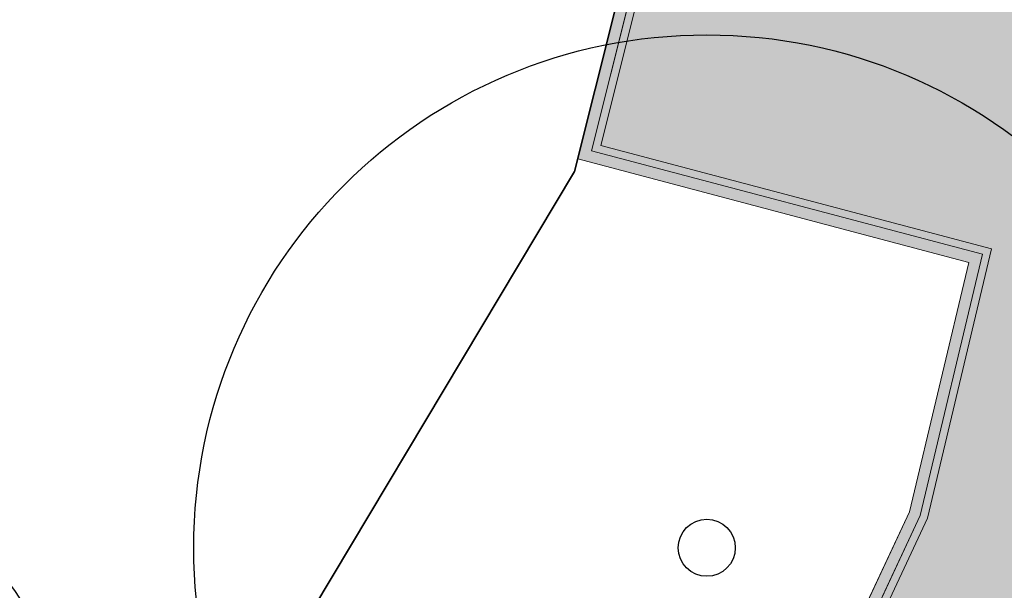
# Model space of a CAD drawing. Header units: metres. Extents: x 154038 to 155227, y 461678 to 462519.
# Tile 19 of 256: x 154352.07 to 154360.71, y 461966.33 to 461971.33. Entities that reach past the tile are written whole.
import ezdxf

# ---------------------------------------------------------------- set-up
doc = ezdxf.new("R2010")
doc.units = ezdxf.units.M
doc.linetypes.add('VH-OPSLUITBAND_100X200', pattern=[16, 8, -2, 4, -2])
for name, color, linetype, lineweight in [('B-GV-GR-BEPLANTING_CULTUUR_HEESTERS-G', 82, 'Continuous', 18), ('B-GV-GR-BOOM-G', 82, 'Continuous', 25), ('B-GV-GR-BOOM-G2', 92, 'Continuous', 25), ('B-GV-GR-BOOM-S', 3, 'Continuous', 25), ('B-WE-GR-BEPLANTING_CULTUUR_HEESTERS-G', 82, 'Continuous', 18), ('N-PV-KG-WERKGRENS-G', 1, 'Continuous', 35), ('N-WE-KG-WERKGRENS-G', 1, 'Continuous', 35), ('N-WE-VH-KANTOPSLUITING_OPSLUITBAND_100X200-G', 150, 'VH-OPSLUITBAND_100X200', 0), ('N-WE-VH-KANTVERHARDING_TROTTOIR-STREKLAAG-G', 220, 'Continuous', 18), ('N-WE-VH-VERHARDING_STRAATBAKSTEEN-TROTTOIR-HV_DF-G', 2, 'Continuous', 18)]:
    doc.layers.add(name, color=color, linetype=linetype, lineweight=lineweight)
for name, color, linetype, lineweight, true_color in [('N-WE-VH-KANTOPSLUITING_OPSLUITBAND_100X200-V', 7, 'Continuous', 5, 0xbbbcbc), ('N-WE-VH-VERHARDING_STRAATBAKSTEEN-TROTTOIR-HV_DF-V', 7, 'Continuous', 18, 0xd14124), ('N-WE-VH-VERHARDING_STRAATBAKSTEEN_Rijbaan-KV_DF-V', 7, 'Continuous', 18, 0xb33d26)]:
    doc.layers.add(name, color=color, linetype=linetype, lineweight=lineweight, true_color=true_color)

# ---------------------------------------------------------------- blocks, each defined once
blk = doc.blocks.new('*U339')
at = {"layer": 'B-GV-GR-BOOM-G', "color": 0}
blk.add_circle((-2.455635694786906e-11, 1.70530256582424e-11), 4.5, dxfattribs=at)
at = {"layer": 'B-GV-GR-BOOM-G2', "color": 0}
blk.add_circle((0, 0), 0.25, dxfattribs=at)

msp = doc.modelspace()

# ---------------------------------------------------------------- hatches: boundary and pattern name
at = {"layer": 'N-WE-VH-KANTOPSLUITING_OPSLUITBAND_100X200-V'}
h = msp.add_hatch(color=256, dxfattribs=at)
h.dxf.hatch_style = 1
edge = h.paths.add_edge_path()
edge.add_line((154320.7389421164, 461967.3255152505), (154321.0712386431, 461967.1940021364))
edge.add_line((154321.0712386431, 461967.1940021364), (154323.9612955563, 461966.0515843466))
edge.add_line((154323.9612955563, 461966.0515843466), (154325.4690764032, 461965.4948488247))
edge.add_line((154325.4690764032, 461965.4948488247), (154326.062818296, 461967.2080968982))
edge.add_line((154326.062818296, 461967.2080968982), (154326.3441436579, 461968.2992703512))
edge.add_line((154326.3441436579, 461968.2992703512), (154342.5928997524, 461964.3019153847))
edge.add_arc((154342.7619509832, 461964.7022279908), 0.4345440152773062, 247.1057614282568, 350.6584648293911)
edge.add_line((154343.1907322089, 461964.6316931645), (154343.995713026, 461967.2870342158))
edge.add_line((154343.995713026, 461967.2870342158), (154344.1279537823, 461967.7240036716))
edge.add_line((154344.1279537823, 461967.7240036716), (154345.4132647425, 461967.3450464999))
edge.add_line((154345.4132647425, 461967.3450464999), (154345.318837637, 461966.9576532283))
edge.add_line((154345.318837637, 461966.9576532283), (154344.6487877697, 461964.2052328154))
edge.add_arc((154345.1654099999, 461964.166561), 0.5180675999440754, 175.7191017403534, 256.2696588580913)
edge.add_arc((154320.3069879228, 461877.365651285), 89.77263874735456, 67.45257908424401, 74.00613176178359, ccw=False)
edge.add_arc((154355.4970182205, 461962.1234178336), 2.00000000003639, 247.4525790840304, 334.9786701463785)
edge.add_line((154357.3093190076, 461961.2775065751), (154359.9719215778, 461966.9819308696))
edge.add_line((154359.9719215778, 461966.9819308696), (154360.5178716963, 461969.2747117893))
edge.add_line((154360.5178716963, 461969.2747117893), (154357.0886512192, 461970.1825054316))
edge.add_line((154357.0886512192, 461970.1825054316), (154357.7589743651, 461972.8568372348))
edge.add_line((154357.7589743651, 461972.8568372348), (154357.6619749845, 461972.8811501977))
edge.add_line((154357.6619749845, 461972.8811501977), (154356.9676576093, 461970.1110906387))
edge.add_line((154356.9676576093, 461970.1110906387), (154360.398, 461969.203))
edge.add_line((154360.398, 461969.203), (154359.877, 461967.015))
edge.add_line((154359.877, 461967.015), (154357.2187039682, 461961.319802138))
edge.add_arc((154355.4970182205, 461962.1234178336), 1.899999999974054, 247.4525790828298, 334.9786701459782, ccw=False)
edge.add_arc((154320.3069879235, 461877.365651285), 89.8726387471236, 67.45257908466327, 74.00745906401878)
edge.add_arc((154345.1654099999, 461964.1665609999), 0.4180675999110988, 176.7860418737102, 256.5258353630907, ccw=False)
edge.add_line((154344.7479999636, 461964.1899998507), (154345.416, 461966.934))
edge.add_line((154345.416, 461966.934), (154345.532999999, 461967.4140000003))
edge.add_line((154345.532999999, 461967.4140000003), (154344.061, 461967.848))
edge.add_line((154344.061, 461967.848), (154343.9, 461967.316))
edge.add_line((154343.9, 461967.316), (154343.0930004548, 461964.6539999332))
edge.add_arc((154342.7619509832, 461964.7022279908), 0.3345440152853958, 245.8349787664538, 351.71132703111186, ccw=False)
edge.add_line((154342.625, 461964.397), (154326.272, 461968.42))
edge.add_line((154326.272, 461968.42), (154325.967, 461967.237))
edge.add_line((154325.967, 461967.237), (154325.408, 461965.624))
edge.add_line((154325.408, 461965.624), (154323.997, 461966.145))
edge.add_line((154323.997, 461966.145), (154321.108, 461967.287))
edge.add_line((154321.108, 461967.287), (154320.7757418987, 461967.4184979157))
edge.add_line((154320.7757418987, 461967.4184979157), (154320.7389421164, 461967.3255152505))
at = {"layer": 'N-WE-VH-VERHARDING_STRAATBAKSTEEN-TROTTOIR-HV_DF-V'}
h = msp.add_hatch(color=256, dxfattribs=at)
h.dxf.hatch_style = 1
h.paths.add_polyline_path([(154361.7465813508, 461968.8671180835), (154362.1214232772, 461970.2807657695), (154363.5350709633, 461969.9059238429), (154363.1602290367, 461968.492276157)], flags=16)
h.paths.add_polyline_path([(154361.6120388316, 461968.3442421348), (154361.2650695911, 461966.9234963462), (154362.6858153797, 461966.5765271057), (154363.0327846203, 461967.9972728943)], flags=16)
edge = h.paths.add_edge_path()
edge.add_line((154365.6731197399, 461971.3633120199), (154363.720368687, 461971.8496227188))
edge.add_line((154363.720368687, 461971.8496227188), (154368.1064548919, 461989.4616852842))
edge.add_line((154368.1064548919, 461989.4616852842), (154367.4439093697, 461989.6266847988))
edge.add_line((154367.4439093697, 461989.6266847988), (154368.2246834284, 461992.7294532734))
edge.add_line((154368.2246834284, 461992.7294532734), (154370.8575540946, 461992.0669232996))
edge.add_line((154370.8575540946, 461992.0669232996), (154370.9859324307, 461992.545350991))
edge.add_arc((154366.2797019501, 461993.7174835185), 4.849999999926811, 346.0144718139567, 435.8233322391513)
edge.add_line((154367.4675279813, 461998.419777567), (154366.635943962, 461998.6298403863))
edge.add_line((154366.635943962, 461998.6298403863), (154365.5489146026, 461994.3009097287))
edge.add_line((154365.5489146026, 461994.3009097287), (154366.0317987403, 461994.1786985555))
edge.add_line((154366.0317987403, 461994.1786985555), (154365.7382656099, 461993.0093362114))
edge.add_line((154365.7382656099, 461993.0093362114), (154365.2561374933, 461993.1294438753))
edge.add_line((154365.2561374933, 461993.1294438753), (154364.2853394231, 461989.3078011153))
edge.add_line((154364.2853394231, 461989.3078011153), (154364.8675144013, 461989.1627697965))
edge.add_line((154364.8675144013, 461989.1627697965), (154364.4323973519, 461987.4161521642))
edge.add_line((154364.4323973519, 461987.4161521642), (154363.8468062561, 461987.5621470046))
edge.add_line((154363.8468062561, 461987.5621470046), (154362.9283124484, 461983.9257473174))
edge.add_line((154362.9283124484, 461983.9257473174), (154363.5950483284, 461983.759650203))
edge.add_arc((154363.3289873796, 461982.6923116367), 1.100000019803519, -13.984395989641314, 76.00285268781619, ccw=False)
edge.add_line((154364.396385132, 461982.4264882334), (154361.883358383, 461972.3355820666))
edge.add_arc((154360.8143941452, 461972.6025640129), 1.101800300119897, 253.50394171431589, 345.97682860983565, ccw=False)
edge.add_line((154360.5015386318, 461971.5461146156), (154359.2762154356, 461971.8513668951))
edge.add_line((154359.2762154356, 461971.8513668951), (154359.4213727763, 461972.4340477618))
edge.add_line((154359.4213727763, 461972.4340477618), (154357.7589743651, 461972.8568372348))
edge.add_line((154357.7589743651, 461972.8568372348), (154357.0886512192, 461970.1825054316))
edge.add_line((154357.0886512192, 461970.1825054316), (154360.5178716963, 461969.2747117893))
edge.add_line((154360.5178716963, 461969.2747117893), (154359.9719215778, 461966.9819308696))
edge.add_line((154359.9719215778, 461966.9819308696), (154357.3093190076, 461961.2775065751))
edge.add_line((154357.3093190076, 461961.2775065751), (154355.6731141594, 461957.899302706))
edge.add_line((154355.6731141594, 461957.899302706), (154355.9536242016, 461957.789980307))
edge.add_arc((154355.5904995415, 461956.8582397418), 0.9999999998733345, -22.515484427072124, 68.7077834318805, ccw=False)
edge.add_line((154356.5142756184, 461956.4753066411), (154356.2948515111, 461955.9459746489))
edge.add_arc((154353.4186337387, 461957.1024223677), 3.100000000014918, 248.4148992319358, 338.0963029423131, ccw=False)
edge.add_line((154352.278197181, 461954.2198186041), (154350.5736366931, 461954.8941891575))
edge.add_line((154350.5736366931, 461954.8941891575), (154349.4523328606, 461954.5507214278))
edge.add_line((154349.4523328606, 461954.5507214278), (154349.077120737, 461953.5804957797))
edge.add_line((154349.077120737, 461953.5804957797), (154351.2347499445, 461952.7460830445))
edge.add_line((154351.2347499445, 461952.7460830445), (154352.2955896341, 461952.3358280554))
edge.add_arc((154354.0386552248, 461956.862282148), 4.850470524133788, 248.9390969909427, 336.3826138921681)
edge.add_line((154358.4828561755, 461954.919052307), (154365.6731197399, 461971.3633120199))
at = {"layer": 'N-WE-VH-VERHARDING_STRAATBAKSTEEN_Rijbaan-KV_DF-V'}
h = msp.add_hatch(color=256, dxfattribs=at)
h.dxf.hatch_style = 1
edge = h.paths.add_edge_path()
edge.add_line((154346.3655189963, 462123.4474894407), (154339.6690574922, 462103.1804047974))
edge.add_line((154339.6690574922, 462103.1804047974), (154331.5193567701, 462083.4356807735))
edge.add_line((154331.5193567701, 462083.4356807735), (154321.8864262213, 462064.3270959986))
edge.add_line((154321.8864262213, 462064.3270959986), (154319.064452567, 462059.5558212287))
edge.add_line((154319.064452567, 462059.5558212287), (154316.2103360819, 462061.243890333))
edge.add_arc((154313.6649621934, 462056.9402788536), 4.999999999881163, 59.39777921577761, 149.4251789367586)
edge.add_line((154309.3601339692, 462059.4835943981), (154295.4018813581, 462035.8577883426))
edge.add_arc((154299.7067095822, 462033.3144727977), 4.999999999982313, 149.425178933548, 239.2784399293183)
edge.add_line((154297.1523773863, 462029.0161723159), (154310.3450331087, 462021.1762305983))
edge.add_arc((154317.2452423, 462033.549449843), 14.16719595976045, 240.8527758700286, 248.9522969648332)
edge.add_line((154312.1571632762, 462020.327464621), (154334.4042784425, 462011.1510402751))
edge.add_arc((154336.3108423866, 462015.7732706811), 4.999999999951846, 247.5849764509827, 256.0899883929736)
edge.add_line((154335.1088540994, 462010.9198982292), (154350.5998025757, 462007.0834033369))
edge.add_arc((154349.3978142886, 462002.2300308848), 5.000000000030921, 59.37977109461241, 76.0899883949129, ccw=False)
edge.add_line((154351.944540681, 462006.5328421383), (154352.6260687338, 462006.1294627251))
edge.add_arc((154355.1727951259, 462010.4322739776), 4.999999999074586, 239.3797710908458, 256.0899883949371)
edge.add_line((154353.9708068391, 462005.5789015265), (154356.9781779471, 462004.8340984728))
edge.add_line((154356.9781779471, 462004.8340984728), (154367.5271780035, 462002.1693614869))
edge.add_line((154367.5271780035, 462002.1693614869), (154370.594703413, 462001.3944872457))
edge.add_arc((154371.8192663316, 462006.2422130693), 5.000000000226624, 255.8233322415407, 334.7988763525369)
edge.add_line((154376.3433598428, 462004.1132278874), (154378.3551998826, 462008.3883879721))
edge.add_arc((154373.8311063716, 462010.5173731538), 5.000000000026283, 334.7988763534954, 345.8749618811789)
edge.add_line((154378.6799336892, 462009.2971790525), (154401.6515090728, 462100.5820018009))
edge.add_line((154401.6515090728, 462100.5820018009), (154406.9852191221, 462099.2397882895))
edge.add_line((154406.9852191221, 462099.2397882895), (154397.3315953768, 462060.8780600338))
edge.add_line((154397.3315953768, 462060.8780600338), (154396.6527595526, 462061.0488872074))
edge.add_line((154396.6527595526, 462061.0488872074), (154394.6715745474, 462053.1760217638))
edge.add_line((154394.6715745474, 462053.1760217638), (154395.3511736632, 462053.0050023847))
edge.add_line((154395.3511736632, 462053.0050023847), (154390.2256132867, 462032.6401919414))
edge.add_line((154390.2256132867, 462032.6401919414), (154389.5467596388, 462032.8109482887))
edge.add_line((154389.5467596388, 462032.8109482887), (154388.7372010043, 462029.5939109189))
edge.add_line((154388.7372010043, 462029.5939109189), (154389.4156288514, 462029.4214625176))
edge.add_line((154389.4156288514, 462029.4214625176), (154383.7651946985, 462006.9676746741))
edge.add_line((154383.7651946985, 462006.9676746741), (154376.807218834, 461992.1819759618))
edge.add_arc((154381.331312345, 461990.0529907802), 4.999999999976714, 154.7988763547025, 166.0156035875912)
edge.add_line((154376.4795044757, 461991.2612789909), (154371.1051861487, 461969.68365288))
edge.add_line((154371.1051861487, 461969.68365288), (154363.8723419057, 461953.1420104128))
edge.add_arc((154368.4536651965, 461951.1389210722), 5.000088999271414, 156.3836358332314, 248.3411709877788)
edge.add_line((154366.60823727, 461946.491848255), (154366.6592998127, 461946.4715747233))
edge.add_line((154366.6592998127, 461946.4715747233), (154352.2416857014, 461952.1958481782))
edge.add_arc((154354.0386536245, 461956.8622859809), 5.000473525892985, 248.939130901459, 336.380420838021)
edge.add_line((154358.6202168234, 461954.8587855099), (154365.8806715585, 461971.4635736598))
edge.add_line((154365.8806715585, 461971.4635736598), (154371.1315098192, 461992.5091953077))
edge.add_arc((154366.27970195, 461993.7174835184), 4.999999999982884, 346.0156035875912, 435.8233322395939)
edge.add_line((154367.5042648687, 461998.5652093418), (154356.1296396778, 462001.438503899))
edge.add_line((154356.1296396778, 462001.438503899), (154353.1565705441, 462002.1748154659))
edge.add_arc((154351.9545822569, 461997.321443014), 4.99999999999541, 76.08998839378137, 92.77818827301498)
edge.add_line((154351.7122345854, 462002.315566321), (154350.8803402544, 462002.2858641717))
edge.add_arc((154350.6379925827, 462007.2799874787), 4.999999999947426, 256.0899883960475, 272.778188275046, ccw=False)
edge.add_line((154349.4360042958, 462002.4266150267), (154337.7325265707, 462005.3251033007))
edge.add_arc((154337.2517312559, 462003.38375432), 1.999999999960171, 76.08998839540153, 165.7499673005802)
edge.add_line((154335.3132697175, 462003.8760620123), (154335.1888994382, 462003.3863540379))
edge.add_line((154335.1888994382, 462003.3863540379), (154331.809089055, 462004.2350527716))
edge.add_line((154331.809089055, 462004.2350527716), (154332.0188515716, 462005.1214022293))
edge.add_arc((154330.0726110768, 462005.5819974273), 1.999999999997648, 346.6854067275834, 427.584976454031)
edge.add_line((154330.8352366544, 462007.4308895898), (154310.3759552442, 462015.8698735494))
edge.add_arc((154317.2452423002, 462033.5494498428), 18.96719595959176, 240.6390520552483, 248.76667882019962, ccw=False)
edge.add_line((154307.9454396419, 462017.0186243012), (154294.2962136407, 462025.129890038))
edge.add_arc((154292.7636143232, 462022.5509097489), 2.999999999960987, 59.27843992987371, 165.8531268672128)
edge.add_line((154289.8545971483, 462023.2841348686), (154287.8359008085, 462015.2751044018))
edge.add_line((154287.8359008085, 462015.2751044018), (154283.8632318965, 462016.2799413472))
edge.add_line((154283.8632318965, 462016.2799413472), (154284.9895646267, 462020.85211158))
edge.add_line((154284.9895646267, 462020.85211158), (154281.4008986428, 462022.9723146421))
edge.add_line((154281.4008986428, 462022.9723146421), (154304.5232118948, 462062.1092541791))
edge.add_arc((154313.1334630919, 462057.0210789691), 10.00129754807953, 72.70910643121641, 149.419295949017, ccw=False)
edge.add_arc((154316.7007223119, 462068.4799534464), 2.000000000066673, 252.7032232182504, 333.2466271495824)
edge.add_line((154318.4866272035, 462067.5796514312), (154327.4245828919, 462085.3096333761))
edge.add_line((154327.4245828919, 462085.3096333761), (154335.4473333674, 462104.7467881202))
edge.add_line((154335.4473333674, 462104.7467881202), (154342.0407687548, 462124.7020604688))
edge.add_line((154342.0407687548, 462124.7020604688), (154352.1387758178, 462165.04183881))
edge.add_line((154352.1387758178, 462165.04183881), (154355.7628846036, 462164.1322223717))
edge.add_line((154355.7628846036, 462164.1322223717), (154353.9603339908, 462153.7867322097))
edge.add_line((154353.9603339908, 462153.7867322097), (154346.3655189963, 462123.4474894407))
edge = h.paths.add_edge_path(flags=17)
edge.add_arc((154735.5031688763, 462271.5015979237), 4.999999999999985, 125.9385176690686, 138.150287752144, ccw=False)
edge.add_line((154732.5685849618, 462275.549834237), (154735.8470371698, 462277.9263983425))
edge.add_arc((154736.4339539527, 462277.1167510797), 1.000000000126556, 44.27258667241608, 125.93851766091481, ccw=False)
edge.add_line((154737.1499807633, 462277.8148238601), (154732.334294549, 462282.9696525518))
edge.add_arc((154731.6182677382, 462282.2715797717), 1.000000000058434, -54.06148233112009, 44.272586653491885, ccw=False)
edge.add_line((154732.2051845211, 462281.4619325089), (154729.9240080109, 462279.8082978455))
edge.add_arc((154735.7931758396, 462271.7118252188), 9.999999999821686, 125.9385176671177, 159.8812514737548)
edge.add_line((154726.4033583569, 462275.1514949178), (154712.1371545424, 462236.2067526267))
edge.add_arc((154709.3202092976, 462237.2386535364), 3.000000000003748, 249.8812514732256, 339.8812514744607, ccw=False)
edge.add_line((154708.2883083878, 462234.4217082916), (154663.7725424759, 462250.7286845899))
edge.add_line((154663.7725424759, 462250.7286845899), (154656.1079703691, 462250.0630933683))
edge.add_line((154656.1079703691, 462250.0630933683), (154584.3613417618, 462276.2290524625))
edge.add_arc((154586.0632988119, 462280.9304984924), 5.000025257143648, 159.6304989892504, 250.09938210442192, ccw=False)
edge.add_line((154581.3759381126, 462282.6708726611), (154586.6440892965, 462297.0625800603))
edge.add_line((154586.6440892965, 462297.0625800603), (154545.8382322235, 462312.2135262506))
edge.add_line((154545.8382322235, 462312.2135262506), (154543.9238186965, 462307.0574598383))
edge.add_line((154543.9238186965, 462307.0574598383), (154578.6714521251, 462294.1558922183))
edge.add_arc((154577.6272265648, 462291.3434923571), 3.000000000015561, -20.21334639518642, 69.63036995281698, ccw=False)
edge.add_line((154580.442464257, 462290.3069419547), (154576.1003610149, 462278.5139286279))
edge.add_arc((154571.4082981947, 462280.2415126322), 5.000000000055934, 301.49318088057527, 339.7866536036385, ccw=False)
edge.add_arc((154579.2442544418, 462267.4509774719), 9.999999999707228, 121.4931808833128, 159.6303699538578)
edge.add_line((154569.869588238, 462270.9317293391), (154560.0751634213, 462244.5540653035))
edge.add_arc((154557.2717091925, 462245.6220748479), 2.999999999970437, 249.9106884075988, 339.14506041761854, ccw=False)
edge.add_line((154556.2412556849, 462242.8045998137), (154537.0470548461, 462249.8246199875))
edge.add_arc((154536.360085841, 462247.9463032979), 2.000000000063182, 69.9106884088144, 159.7067651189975)
edge.add_line((154534.484226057, 462248.6399531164), (154518.7866293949, 462206.1884314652))
edge.add_line((154518.7866293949, 462206.1884314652), (154517.1266457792, 462201.6684760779))
edge.add_line((154517.1266457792, 462201.6684760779), (154504.0308506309, 462166.2479160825))
edge.add_line((154504.0308506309, 462166.2479160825), (154508.5329932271, 462164.5833704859))
edge.add_line((154508.5329932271, 462164.5833704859), (154521.6305956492, 462200.0088186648))
edge.add_line((154521.6305956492, 462200.0088186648), (154523.2905399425, 462204.5286669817))
edge.add_line((154523.2905399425, 462204.5286669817), (154536.2906664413, 462239.6853322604))
edge.add_arc((154540.9803159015, 462237.9512077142), 5.000000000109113, 69.91068840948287, 159.706765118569, ccw=False)
edge.add_line((154542.6977384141, 462242.6469994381), (154554.4056087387, 462238.3650037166))
edge.add_arc((154557.1538001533, 462245.8775869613), 7.999466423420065, 249.90688527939, 339.6332798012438)
edge.add_line((154564.6531743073, 462243.093552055), (154574.4386699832, 462269.447448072))
edge.add_arc((154579.1259759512, 462267.7069990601), 5.000000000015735, 69.96311292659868, 159.6294766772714, ccw=False)
edge.add_line((154580.8391011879, 462272.4043602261), (154655.4630948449, 462245.1890275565))
edge.add_line((154655.4630948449, 462245.1890275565), (154663.1240823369, 462245.8543074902))
edge.add_line((154663.1240823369, 462245.8543074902), (154713.9613245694, 462227.2316535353))
edge.add_line((154713.9613245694, 462227.2316535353), (154727.5885351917, 462264.4320337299))
edge.add_arc((154730.4054804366, 462263.4001328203), 2.999999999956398, 69.882642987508, 159.8812514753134, ccw=False)
edge.add_line((154731.4373129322, 462266.2171031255), (154749.540967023, 462259.5858871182))
edge.add_line((154749.540967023, 462259.5858871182), (154751.0397480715, 462263.6249638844))
edge.add_line((154751.0397480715, 462263.6249638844), (154734.4045412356, 462269.7183000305))
edge.add_arc((154736.1283149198, 462274.4117704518), 5.000006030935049, 197.6182283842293, 249.83320066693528, ccw=False)
edge.add_arc((154733.2690260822, 462273.5037486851), 2.000000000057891, 138.1345799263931, 197.6182116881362, ccw=False)
edge.add_line((154731.7795971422, 462274.8385151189), (154731.7786818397, 462274.8374930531))
edge = h.paths.add_edge_path(flags=0)
edge.add_arc((154536.360085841, 462247.9463032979), 2.000000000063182, 69.9106884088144, 159.7067651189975, ccw=False)
edge.add_arc((154536.360085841, 462247.9463032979), 2.000000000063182, 69.9106884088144, 159.7067651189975)
edge = h.paths.add_edge_path(flags=0)
edge.add_arc((154735.7931758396, 462271.7118252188), 9.999999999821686, 125.93851766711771, 159.8812514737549, ccw=False)
edge.add_arc((154735.7931758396, 462271.7118252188), 9.999999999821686, 125.9385176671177, 159.8812514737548)
edge = h.paths.add_edge_path(flags=17)
edge.add_arc((154735.5031688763, 462271.5015979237), 4.999999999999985, 125.9385176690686, 138.150287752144)
edge.add_line((154731.7795971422, 462274.8385151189), (154731.7786818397, 462274.8374930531))
edge.add_arc((154733.2690260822, 462273.5037486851), 2.000000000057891, 138.134579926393, 197.6182116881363)
edge.add_arc((154736.1283149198, 462274.4117704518), 5.000006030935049, 197.6182283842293, 249.8332006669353)
edge.add_line((154751.0397480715, 462263.6249638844), (154734.4045412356, 462269.7183000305))
edge.add_line((154749.540967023, 462259.5858871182), (154751.0397480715, 462263.6249638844))
edge.add_line((154731.4373129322, 462266.2171031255), (154749.540967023, 462259.5858871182))
edge.add_arc((154730.4054804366, 462263.4001328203), 2.999999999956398, 69.88264298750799, 159.8812514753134)
edge.add_line((154713.9613245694, 462227.2316535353), (154727.5885351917, 462264.4320337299))
edge.add_line((154663.1240823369, 462245.8543074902), (154713.9613245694, 462227.2316535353))
edge.add_line((154655.4630948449, 462245.1890275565), (154663.1240823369, 462245.8543074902))
edge.add_line((154580.8391011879, 462272.4043602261), (154655.4630948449, 462245.1890275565))
edge.add_arc((154579.1259759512, 462267.7069990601), 5.000000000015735, 69.96311292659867, 159.6294766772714)
edge.add_line((154564.6531743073, 462243.093552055), (154574.4386699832, 462269.447448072))
edge.add_arc((154557.1538001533, 462245.8775869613), 7.999466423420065, 249.90688527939, 339.6332798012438)
edge.add_line((154542.6977384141, 462242.6469994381), (154554.4056087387, 462238.3650037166))
edge.add_arc((154540.9803159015, 462237.9512077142), 5.000000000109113, 69.9106884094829, 159.706765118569)
edge.add_line((154523.2905399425, 462204.5286669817), (154536.2906664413, 462239.6853322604))
edge.add_line((154521.6305956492, 462200.0088186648), (154523.2905399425, 462204.5286669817))
edge.add_line((154508.5329932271, 462164.5833704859), (154521.6305956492, 462200.0088186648))
edge.add_line((154504.0308506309, 462166.2479160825), (154508.5329932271, 462164.5833704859))
edge.add_line((154517.1266457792, 462201.6684760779), (154504.0308506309, 462166.2479160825))
edge.add_line((154518.7866293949, 462206.1884314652), (154517.1266457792, 462201.6684760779))
edge.add_line((154534.484226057, 462248.6399531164), (154518.7866293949, 462206.1884314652))
edge.add_arc((154536.360085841, 462247.9463032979), 2.000000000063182, 69.9106884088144, 159.7067651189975)
edge.add_line((154556.2412556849, 462242.8045998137), (154537.0470548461, 462249.8246199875))
edge.add_arc((154557.2717091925, 462245.6220748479), 2.999999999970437, 249.9106884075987, 339.1450604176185)
edge.add_line((154569.869588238, 462270.9317293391), (154560.0751634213, 462244.5540653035))
edge.add_arc((154579.2442544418, 462267.4509774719), 9.999999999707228, 121.4931808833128, 159.6303699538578)
edge.add_arc((154571.4082981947, 462280.2415126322), 5.000000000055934, 301.4931808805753, 339.7866536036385)
edge.add_line((154580.442464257, 462290.3069419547), (154576.1003610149, 462278.5139286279))
edge.add_arc((154577.6272265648, 462291.3434923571), 3.000000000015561, 339.7866536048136, 429.6303699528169)
edge.add_line((154543.9238186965, 462307.0574598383), (154578.6714521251, 462294.1558922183))
edge.add_line((154545.8382322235, 462312.2135262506), (154543.9238186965, 462307.0574598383))
edge.add_line((154586.6440892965, 462297.0625800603), (154545.8382322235, 462312.2135262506))
edge.add_line((154581.3759381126, 462282.6708726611), (154586.6440892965, 462297.0625800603))
edge.add_arc((154586.0632988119, 462280.9304984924), 5.000025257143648, 159.6304989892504, 250.0993821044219)
edge.add_line((154656.1079703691, 462250.0630933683), (154584.3613417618, 462276.2290524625))
edge.add_line((154663.7725424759, 462250.7286845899), (154656.1079703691, 462250.0630933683))
edge.add_line((154708.2883083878, 462234.4217082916), (154663.7725424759, 462250.7286845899))
edge.add_arc((154709.3202092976, 462237.2386535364), 3.000000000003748, 249.8812514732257, 339.8812514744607)
edge.add_line((154726.4033583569, 462275.1514949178), (154712.1371545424, 462236.2067526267))
edge.add_arc((154735.7931758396, 462271.7118252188), 9.999999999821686, 125.9385176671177, 159.8812514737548)
edge.add_line((154732.2051845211, 462281.4619325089), (154729.9240080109, 462279.8082978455))
edge.add_arc((154731.6182677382, 462282.2715797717), 1.000000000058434, 305.9385176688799, 404.2725866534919)
edge.add_line((154732.334294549, 462282.9696525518), (154737.1499807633, 462277.8148238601))
edge.add_arc((154736.4339539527, 462277.1167510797), 1.000000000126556, 44.27258667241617, 125.9385176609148)
edge.add_line((154735.8470371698, 462277.9263983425), (154732.5685849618, 462275.549834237))
edge = h.paths.add_edge_path(flags=0)
edge.add_arc((154736.1283149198, 462274.4117704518), 5.000006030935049, 197.6182283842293, 249.8332006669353)
edge.add_arc((154736.1283149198, 462274.4117704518), 5.000006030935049, 197.6182283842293, 249.8332006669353)
edge = h.paths.add_edge_path(flags=0)
edge.add_arc((154733.2690260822, 462273.5037486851), 2.000000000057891, 138.134579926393, 197.6182116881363)
edge.add_arc((154733.2690260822, 462273.5037486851), 2.000000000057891, 138.134579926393, 197.6182116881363)
edge = h.paths.add_edge_path(flags=0)
edge.add_line((154731.7795971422, 462274.8385151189), (154731.7786818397, 462274.8374930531))
edge.add_line((154731.7795971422, 462274.8385151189), (154731.7786818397, 462274.8374930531))
edge = h.paths.add_edge_path(flags=0)
edge.add_arc((154735.5031688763, 462271.5015979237), 4.999999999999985, 125.9385176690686, 138.150287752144)
edge.add_arc((154735.5031688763, 462271.5015979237), 4.999999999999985, 125.9385176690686, 138.150287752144)
edge = h.paths.add_edge_path(flags=0)
edge.add_line((154732.2051845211, 462281.4619325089), (154729.9240080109, 462279.8082978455))
edge.add_line((154732.2051845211, 462281.4619325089), (154729.9240080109, 462279.8082978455))
edge = h.paths.add_edge_path(flags=0)
edge.add_arc((154731.6182677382, 462282.2715797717), 1.000000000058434, 305.9385176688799, 404.2725866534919)
edge.add_arc((154731.6182677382, 462282.2715797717), 1.000000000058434, 305.9385176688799, 404.2725866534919)
edge = h.paths.add_edge_path(flags=0)
edge.add_line((154737.1499807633, 462277.8148238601), (154732.334294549, 462282.9696525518))
edge.add_line((154737.1499807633, 462277.8148238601), (154732.334294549, 462282.9696525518))
edge = h.paths.add_edge_path(flags=0)
edge.add_arc((154736.4339539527, 462277.1167510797), 1.000000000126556, 44.27258667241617, 125.9385176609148)
edge.add_arc((154736.4339539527, 462277.1167510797), 1.000000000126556, 44.27258667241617, 125.9385176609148)
edge = h.paths.add_edge_path(flags=0)
edge.add_line((154732.5685849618, 462275.549834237), (154735.8470371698, 462277.9263983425))
edge.add_line((154732.5685849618, 462275.549834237), (154735.8470371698, 462277.9263983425))
edge = h.paths.add_edge_path(flags=0)
edge.add_line((154556.2412556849, 462242.8045998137), (154537.0470548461, 462249.8246199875))
edge.add_line((154556.2412556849, 462242.8045998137), (154537.0470548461, 462249.8246199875))
edge = h.paths.add_edge_path(flags=0)
edge.add_arc((154557.2717091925, 462245.6220748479), 2.999999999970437, 249.9106884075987, 339.1450604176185)
edge.add_arc((154557.2717091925, 462245.6220748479), 2.999999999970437, 249.9106884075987, 339.1450604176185)
edge = h.paths.add_edge_path(flags=0)
edge.add_line((154569.869588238, 462270.9317293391), (154560.0751634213, 462244.5540653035))
edge.add_line((154569.869588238, 462270.9317293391), (154560.0751634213, 462244.5540653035))
edge = h.paths.add_edge_path(flags=0)
edge.add_arc((154579.2442544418, 462267.4509774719), 9.999999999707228, 121.4931808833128, 159.6303699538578)
edge.add_arc((154579.2442544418, 462267.4509774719), 9.999999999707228, 121.4931808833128, 159.6303699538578)
edge = h.paths.add_edge_path(flags=0)
edge.add_arc((154571.4082981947, 462280.2415126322), 5.000000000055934, 301.4931808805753, 339.7866536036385)
edge.add_arc((154571.4082981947, 462280.2415126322), 5.000000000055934, 301.4931808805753, 339.7866536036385)
edge = h.paths.add_edge_path(flags=0)
edge.add_line((154580.442464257, 462290.3069419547), (154576.1003610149, 462278.5139286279))
edge.add_line((154580.442464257, 462290.3069419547), (154576.1003610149, 462278.5139286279))
edge = h.paths.add_edge_path(flags=0)
edge.add_arc((154577.6272265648, 462291.3434923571), 3.000000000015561, 339.7866536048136, 429.6303699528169)
edge.add_arc((154577.6272265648, 462291.3434923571), 3.000000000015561, 339.7866536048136, 429.6303699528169)
edge = h.paths.add_edge_path(flags=0)
edge.add_line((154543.9238186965, 462307.0574598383), (154578.6714521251, 462294.1558922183))
edge.add_line((154543.9238186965, 462307.0574598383), (154578.6714521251, 462294.1558922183))
edge = h.paths.add_edge_path(flags=0)
edge.add_line((154545.8382322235, 462312.2135262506), (154543.9238186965, 462307.0574598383))
edge.add_line((154545.8382322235, 462312.2135262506), (154543.9238186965, 462307.0574598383))
edge = h.paths.add_edge_path(flags=0)
edge.add_line((154586.6440892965, 462297.0625800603), (154545.8382322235, 462312.2135262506))
edge.add_line((154586.6440892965, 462297.0625800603), (154545.8382322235, 462312.2135262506))
edge = h.paths.add_edge_path(flags=0)
edge.add_line((154581.3759381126, 462282.6708726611), (154586.6440892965, 462297.0625800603))
edge.add_line((154581.3759381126, 462282.6708726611), (154586.6440892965, 462297.0625800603))
edge = h.paths.add_edge_path(flags=0)
edge.add_arc((154586.0632988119, 462280.9304984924), 5.000025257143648, 159.6304989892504, 250.0993821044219)
edge.add_arc((154586.0632988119, 462280.9304984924), 5.000025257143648, 159.6304989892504, 250.0993821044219)
edge = h.paths.add_edge_path(flags=0)
edge.add_line((154656.1079703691, 462250.0630933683), (154584.3613417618, 462276.2290524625))
edge.add_line((154656.1079703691, 462250.0630933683), (154584.3613417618, 462276.2290524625))
edge = h.paths.add_edge_path(flags=0)
edge.add_line((154663.7725424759, 462250.7286845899), (154656.1079703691, 462250.0630933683))
edge.add_line((154663.7725424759, 462250.7286845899), (154656.1079703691, 462250.0630933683))
edge = h.paths.add_edge_path(flags=0)
edge.add_line((154708.2883083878, 462234.4217082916), (154663.7725424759, 462250.7286845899))
edge.add_line((154708.2883083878, 462234.4217082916), (154663.7725424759, 462250.7286845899))
edge = h.paths.add_edge_path(flags=0)
edge.add_arc((154709.3202092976, 462237.2386535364), 3.000000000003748, 249.8812514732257, 339.8812514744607)
edge.add_arc((154709.3202092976, 462237.2386535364), 3.000000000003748, 249.8812514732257, 339.8812514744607)
edge = h.paths.add_edge_path(flags=0)
edge.add_line((154726.4033583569, 462275.1514949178), (154712.1371545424, 462236.2067526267))
edge.add_line((154726.4033583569, 462275.1514949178), (154712.1371545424, 462236.2067526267))
edge = h.paths.add_edge_path(flags=0)
edge.add_line((154751.0397480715, 462263.6249638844), (154734.4045412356, 462269.7183000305))
edge.add_line((154751.0397480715, 462263.6249638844), (154734.4045412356, 462269.7183000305))
edge = h.paths.add_edge_path(flags=0)
edge.add_line((154749.540967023, 462259.5858871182), (154751.0397480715, 462263.6249638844))
edge.add_line((154749.540967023, 462259.5858871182), (154751.0397480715, 462263.6249638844))
edge = h.paths.add_edge_path(flags=0)
edge.add_line((154731.4373129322, 462266.2171031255), (154749.540967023, 462259.5858871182))
edge.add_line((154731.4373129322, 462266.2171031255), (154749.540967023, 462259.5858871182))
edge = h.paths.add_edge_path(flags=0)
edge.add_arc((154730.4054804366, 462263.4001328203), 2.999999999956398, 69.88264298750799, 159.8812514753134)
edge.add_arc((154730.4054804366, 462263.4001328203), 2.999999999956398, 69.88264298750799, 159.8812514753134)
edge = h.paths.add_edge_path(flags=0)
edge.add_line((154713.9613245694, 462227.2316535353), (154727.5885351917, 462264.4320337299))
edge.add_line((154713.9613245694, 462227.2316535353), (154727.5885351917, 462264.4320337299))
edge = h.paths.add_edge_path(flags=0)
edge.add_line((154663.1240823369, 462245.8543074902), (154713.9613245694, 462227.2316535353))
edge.add_line((154663.1240823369, 462245.8543074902), (154713.9613245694, 462227.2316535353))
edge = h.paths.add_edge_path(flags=0)
edge.add_line((154655.4630948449, 462245.1890275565), (154663.1240823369, 462245.8543074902))
edge.add_line((154655.4630948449, 462245.1890275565), (154663.1240823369, 462245.8543074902))
edge = h.paths.add_edge_path(flags=0)
edge.add_line((154580.8391011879, 462272.4043602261), (154655.4630948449, 462245.1890275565))
edge.add_line((154580.8391011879, 462272.4043602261), (154655.4630948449, 462245.1890275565))
edge = h.paths.add_edge_path(flags=0)
edge.add_arc((154579.1259759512, 462267.7069990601), 5.000000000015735, 69.96311292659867, 159.6294766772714)
edge.add_arc((154579.1259759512, 462267.7069990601), 5.000000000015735, 69.96311292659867, 159.6294766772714)
edge = h.paths.add_edge_path(flags=0)
edge.add_line((154564.6531743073, 462243.093552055), (154574.4386699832, 462269.447448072))
edge.add_line((154564.6531743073, 462243.093552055), (154574.4386699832, 462269.447448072))
edge = h.paths.add_edge_path(flags=0)
edge.add_arc((154557.1538001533, 462245.8775869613), 7.999466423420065, 249.90688527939, 339.6332798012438)
edge.add_arc((154557.1538001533, 462245.8775869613), 7.999466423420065, 249.90688527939, 339.6332798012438)
edge = h.paths.add_edge_path(flags=0)
edge.add_line((154542.6977384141, 462242.6469994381), (154554.4056087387, 462238.3650037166))
edge.add_line((154542.6977384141, 462242.6469994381), (154554.4056087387, 462238.3650037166))
edge = h.paths.add_edge_path(flags=0)
edge.add_arc((154540.9803159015, 462237.9512077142), 5.000000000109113, 69.9106884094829, 159.706765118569)
edge.add_arc((154540.9803159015, 462237.9512077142), 5.000000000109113, 69.9106884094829, 159.706765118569)
edge = h.paths.add_edge_path(flags=0)
edge.add_line((154523.2905399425, 462204.5286669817), (154536.2906664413, 462239.6853322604))
edge.add_line((154523.2905399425, 462204.5286669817), (154536.2906664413, 462239.6853322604))
edge = h.paths.add_edge_path(flags=0)
edge.add_line((154521.6305956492, 462200.0088186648), (154523.2905399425, 462204.5286669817))
edge.add_line((154521.6305956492, 462200.0088186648), (154523.2905399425, 462204.5286669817))
edge = h.paths.add_edge_path(flags=0)
edge.add_line((154508.5329932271, 462164.5833704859), (154521.6305956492, 462200.0088186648))
edge.add_line((154508.5329932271, 462164.5833704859), (154521.6305956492, 462200.0088186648))
edge = h.paths.add_edge_path(flags=0)
edge.add_line((154504.0308506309, 462166.2479160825), (154508.5329932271, 462164.5833704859))
edge.add_line((154504.0308506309, 462166.2479160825), (154508.5329932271, 462164.5833704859))
edge = h.paths.add_edge_path(flags=0)
edge.add_line((154517.1266457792, 462201.6684760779), (154504.0308506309, 462166.2479160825))
edge.add_line((154517.1266457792, 462201.6684760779), (154504.0308506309, 462166.2479160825))
edge = h.paths.add_edge_path(flags=0)
edge.add_line((154518.7866293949, 462206.1884314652), (154517.1266457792, 462201.6684760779))
edge.add_line((154518.7866293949, 462206.1884314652), (154517.1266457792, 462201.6684760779))
edge = h.paths.add_edge_path(flags=0)
edge.add_line((154534.484226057, 462248.6399531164), (154518.7866293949, 462206.1884314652))
edge.add_line((154534.484226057, 462248.6399531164), (154518.7866293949, 462206.1884314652))
edge = h.paths.add_edge_path(flags=17)
edge.add_line((154302.5191957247, 462047.9045891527), (154309.3601339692, 462059.4835943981))
edge.add_arc((154313.6649621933, 462056.9402788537), 4.999999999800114, 59.39777921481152, 149.4251789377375, ccw=False)
edge.add_line((154316.2103360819, 462061.243890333), (154319.064452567, 462059.5558212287))

# ---------------------------------------------------------------- linework, layer by layer
at = {"layer": 'B-GV-GR-BEPLANTING_CULTUUR_HEESTERS-G'}
msp.add_lwpolyline([(154359.877, 461967.015), (154360.398, 461969.203), (154356.968, 461970.111), (154356.94, 461970), (154353.83, 461964.801), (154345.55, 461966.9), (154345.416, 461966.934), (154344.7479999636, 461964.1899998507, 0.3501416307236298), (154345.0504196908, 461963.7650365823, -0.02889654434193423), (154354.8469999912, 461960.3359999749, 0.3703199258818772), (154357.177, 461961.239), (154357.237, 461961.359)], format="xyb", close=True, dxfattribs=at)
at = {"layer": 'B-WE-GR-BEPLANTING_CULTUUR_HEESTERS-G'}
msp.add_lwpolyline([(154359.877, 461967.015), (154360.398, 461969.203), (154356.968, 461970.111), (154356.94, 461970), (154353.83, 461964.801), (154345.55, 461966.9), (154345.416, 461966.934), (154344.7479999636, 461964.1899998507, 0.3501416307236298), (154345.0504196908, 461963.7650365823, -0.02889654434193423), (154354.8469999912, 461960.3359999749, 0.3703199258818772), (154357.177, 461961.239), (154357.237, 461961.359)], format="xyb", close=True, dxfattribs=at)
at = {"layer": 'N-PV-KG-WERKGRENS-G', "ltscale": 0.25}
msp.add_lwpolyline([(154343.09325, 461964.654), (154344.06125, 461967.84775), (154345.53325, 461967.414), (154345.416, 461966.934), (154345.55, 461966.89975), (154353.83, 461964.80125), (154356.93975, 461969.99975), (154357.662, 461972.88125)], dxfattribs=at)
at = {"layer": 'N-WE-KG-WERKGRENS-G', "ltscale": 0.25}
msp.add_lwpolyline([(154309.38, 461971.824), (154320.7757379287, 461967.4184878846), (154320.77675, 461967.418), (154320.79025, 461967.452), (154325.434, 461965.653), (154325.997, 461967.276), (154326.242, 461968.455), (154326.272, 461968.41975), (154342.62525, 461964.39725), (154342.7285, 461964.3705), (154342.822, 461964.3685), (154342.87375, 461964.3775), (154342.967, 461964.429), (154343.0465, 461964.5205), (154343.09325, 461964.654), (154344.06125, 461967.84775), (154345.53325, 461967.414), (154345.416, 461966.934), (154345.55, 461966.89975), (154353.83, 461964.80125), (154356.93975, 461969.99975), (154357.662, 461972.88125)], dxfattribs=at)
at = {"layer": 'N-WE-VH-KANTOPSLUITING_OPSLUITBAND_100X200-G'}
for points in [[(154343.1907322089, 461964.6316931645), (154343.995713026, 461967.2870342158), (154344.1279537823, 461967.7240036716), (154345.4132647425, 461967.3450464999), (154345.318837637, 461966.9576532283), (154344.6487877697, 461964.2052328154, 0.3666931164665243), (154345.0424453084, 461963.6632979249, -0.02860306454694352), (154354.7301223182, 461960.2762928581, 0.4016228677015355), (154357.3093190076, 461961.2775065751), (154359.9719215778, 461966.9819308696), (154360.5178716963, 461969.2747117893), (154357.0886512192, 461970.1825054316), (154357.7589743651, 461972.8568372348)], [(154357.6619749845, 461972.8811501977), (154356.9676576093, 461970.1110906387), (154360.398, 461969.203), (154359.877, 461967.015), (154357.2187039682, 461961.319802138, -0.4016228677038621), (154354.7684671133, 461960.3686491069, 0.02860886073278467), (154345.06799737, 461963.7600006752, -0.3626849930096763), (154344.7479999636, 461964.1899998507), (154345.416, 461966.934), (154345.532999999, 461967.4140000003), (154344.061, 461967.848), (154343.9, 461967.316)]]:
    msp.add_lwpolyline(points, format="xyb", dxfattribs=at)
at = {"layer": 'N-WE-VH-KANTVERHARDING_TROTTOIR-STREKLAAG-G'}
msp.add_lwpolyline([(154357.7587738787, 461972.5816981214), (154357.169353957, 461970.2301390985), (154360.5978261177, 461969.3225435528), (154360.0352342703, 461966.9598737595), (154355.8139142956, 461957.9160155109), (154355.9778446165, 461957.8521274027, -0.4204807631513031), (154356.5758914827, 461956.4497650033), (154356.356603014, 461955.9207602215, -0.4125527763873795), (154352.2536594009, 461954.1577961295), (154350.5713725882, 461954.8233546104), (154349.4945918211, 461954.4750735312), (154349.163389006, 461953.6186474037), (154352.3131785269, 461952.4005346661, 0.401619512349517), (154358.4217428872, 461954.9457741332), (154365.5803669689, 461971.3176737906), (154363.6395270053, 461971.8010181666)], format="xyb", dxfattribs=at)
at = {"layer": 'N-WE-VH-VERHARDING_STRAATBAKSTEEN-TROTTOIR-HV_DF-G'}
msp.add_lwpolyline([(154357.7589743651, 461972.8568372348), (154357.0886512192, 461970.1825054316), (154360.5178716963, 461969.2747117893), (154359.9719215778, 461966.9819308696), (154357.3093190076, 461961.2775065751), (154355.6731141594, 461957.899302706), (154355.9536242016, 461957.789980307, -0.420480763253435), (154356.5142756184, 461956.4753066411), (154356.2948515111, 461955.9459746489, -0.41258584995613), (154352.278197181, 461954.2198186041), (154350.5736366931, 461954.8941891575), (154349.4523328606, 461954.5507214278), (154349.077120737, 461953.5804957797), (154351.2347499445, 461952.7460830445), (154352.2955896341, 461952.3358280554, 0.4012045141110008), (154358.4828561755, 461954.919052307), (154365.6731197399, 461971.3633120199)], format="xyb", dxfattribs=at)

# ---------------------------------------------------------------- block references
at = {"layer": 'B-GV-GR-BOOM-S'}
for p in [(154358.1000005, 461966.699997), (154348.3000025, 461963.8000020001)]:
    msp.add_blockref('*U339', p, dxfattribs=at)

doc.saveas('drawing.dxf')
